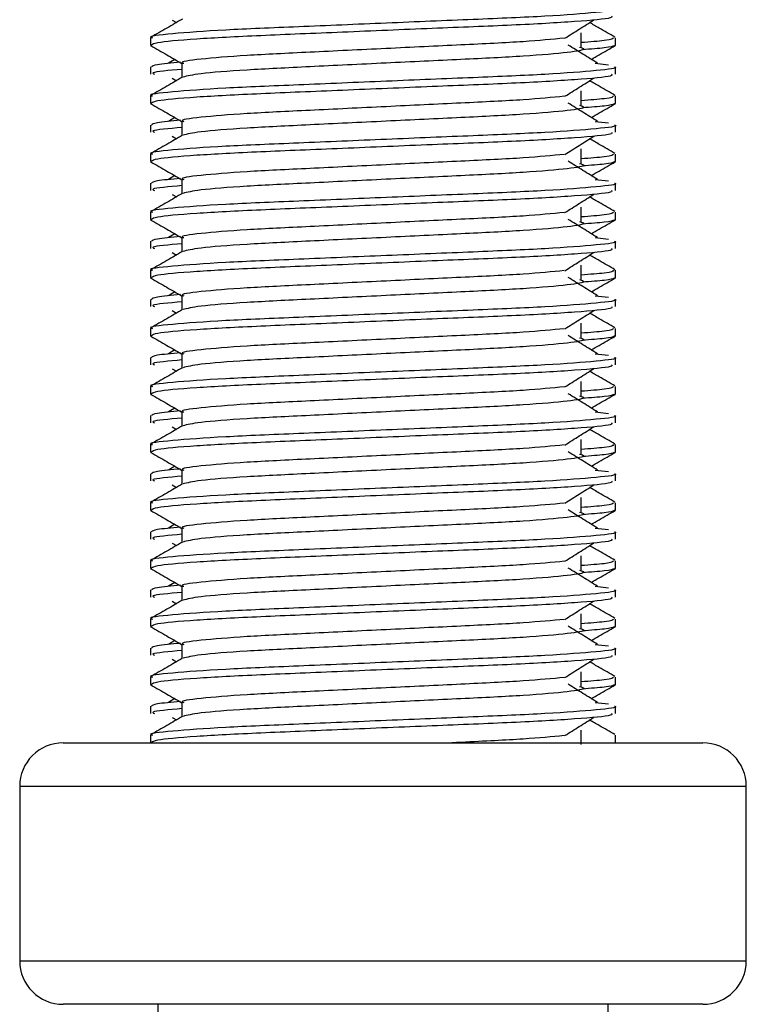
# Model space of a CAD drawing. Header units: millimetres. Extents: x 0 to 420, y 0 to 297.
# Tile 29 of 62: x 186.67 to 188.48, y 186.55 to 189.01. Entities that reach past the tile are written whole.
import ezdxf

# ---------------------------------------------------------------- set-up
doc = ezdxf.new("R2010")
doc.units = ezdxf.units.MM

msp = doc.modelspace()

# ---------------------------------------------------------------- linework, layer by layer
at = {"color": 7, "linetype": 'Continuous', "lineweight": 25}
for p, q in [((187.04608, 189.00728), (187.05637, 189.0008)), ((188.06738, 188.9393), (188.06738, 188.97559)), ((186.99178, 188.96269), (186.99178, 188.9446)), ((188.15332, 188.9446), (188.15332, 188.96269)), ((186.99212, 188.94383), (186.99506, 188.94317)), ((188.15079, 188.9446), (188.15297, 188.94383)), ((187.0522, 188.90893), (187.03653, 188.89921)), ((187.07036, 188.89917), (187.07036, 188.86371)), ((188.10272, 188.89925), (188.13546, 188.89572)), ((186.99178, 188.89015), (186.99178, 188.872)), ((188.15332, 188.872), (188.15332, 188.89015)), ((187.04608, 188.86209), (187.05637, 188.85561)), ((188.06738, 188.7941), (188.06738, 188.8304)), ((186.99178, 188.8175), (186.99178, 188.79941)), ((188.15332, 188.79941), (188.15332, 188.8175)), ((186.99212, 188.79864), (186.99506, 188.79798)), ((188.15079, 188.79941), (188.15297, 188.79864)), ((187.0522, 188.76374), (187.03653, 188.75402)), ((187.07036, 188.75398), (187.07036, 188.71852)), ((188.10272, 188.75406), (188.13546, 188.75053)), ((186.99178, 188.74496), (186.99178, 188.72681)), ((188.15332, 188.72681), (188.15332, 188.74496)), ((187.04608, 188.7169), (187.05637, 188.71041)), ((188.06738, 188.64891), (188.06738, 188.68521)), ((186.99178, 188.67231), (186.99178, 188.65422)), ((186.99212, 188.65344), (186.99506, 188.65279)), ((188.15079, 188.65422), (188.15297, 188.65344)), ((188.15332, 188.65422), (188.15332, 188.67231)), ((187.0522, 188.61854), (187.03653, 188.60883)), ((187.07036, 188.60878), (187.07036, 188.57332)), ((188.10272, 188.60886), (188.13546, 188.60534)), ((186.99178, 188.59977), (186.99178, 188.58162)), ((188.15332, 188.58162), (188.15332, 188.59977)), ((187.04608, 188.5717), (187.05637, 188.56522)), ((188.06738, 188.50372), (188.06738, 188.54002)), ((186.99178, 188.52712), (186.99178, 188.50902)), ((186.99212, 188.50825), (186.99506, 188.5076)), ((188.15079, 188.50902), (188.15297, 188.50825)), ((188.15332, 188.50902), (188.15332, 188.52712)), ((187.0522, 188.47335), (187.03653, 188.46364)), ((187.07036, 188.46359), (187.07036, 188.42813)), ((188.10272, 188.46367), (188.13546, 188.46014)), ((186.99178, 188.45458), (186.99178, 188.43642)), ((188.15332, 188.43642), (188.15332, 188.45458)), ((187.04608, 188.42651), (187.05637, 188.42003)), ((188.06738, 188.35853), (188.06738, 188.39482)), ((186.99178, 188.38192), (186.99178, 188.36383)), ((186.99212, 188.36306), (186.99506, 188.3624)), ((188.15079, 188.36383), (188.15297, 188.36306)), ((188.15332, 188.36383), (188.15332, 188.38192)), ((186.99178, 188.30938), (186.99178, 188.29123)), ((187.0522, 188.32816), (187.03653, 188.31844)), ((187.07036, 188.3184), (187.07036, 188.28294)), ((188.10272, 188.31848), (188.13546, 188.31495)), ((188.15332, 188.29123), (188.15332, 188.30938)), ((187.04608, 188.28132), (187.05637, 188.27483)), ((186.99178, 188.23673), (186.99178, 188.21864)), ((188.06738, 188.21333), (188.06738, 188.24963)), ((188.15332, 188.21864), (188.15332, 188.23673)), ((186.99212, 188.21787), (186.99506, 188.21721)), ((188.15079, 188.21864), (188.15297, 188.21787)), ((186.99178, 188.16419), (186.99178, 188.14604)), ((187.0522, 188.18297), (187.03653, 188.17325)), ((187.07036, 188.17321), (187.07036, 188.13774)), ((188.10272, 188.17329), (188.13546, 188.16976)), ((188.15332, 188.14604), (188.15332, 188.16419)), ((187.04608, 188.13612), (187.05637, 188.12964)), ((186.99178, 188.09154), (186.99178, 188.07345)), ((188.06738, 188.06814), (188.06738, 188.10444)), ((188.15332, 188.07345), (188.15332, 188.09154)), ((186.99212, 188.07267), (186.99506, 188.07202)), ((188.15079, 188.07345), (188.15297, 188.07267)), ((187.0522, 188.03777), (187.03653, 188.02806)), ((186.99178, 188.019), (186.99178, 188.00085)), ((187.07036, 188.02801), (187.07036, 187.99255)), ((188.10272, 188.02809), (188.13546, 188.02457)), ((188.15332, 188.00085), (188.15332, 188.019)), ((187.04608, 187.99093), (187.05637, 187.98445)), ((186.99178, 187.94635), (186.99178, 187.92825)), ((188.06738, 187.92295), (188.06738, 187.95925)), ((188.15332, 187.92825), (188.15332, 187.94635)), ((186.99212, 187.92748), (186.99506, 187.92683)), ((188.15079, 187.92825), (188.15297, 187.92748)), ((187.0522, 187.89258), (187.03653, 187.88287)), ((186.99178, 187.87381), (186.99178, 187.85565)), ((187.07036, 187.88282), (187.07036, 187.84736)), ((188.10272, 187.8829), (188.13546, 187.87937)), ((188.15332, 187.85565), (188.15332, 187.87381)), ((187.04608, 187.84574), (187.05637, 187.83926)), ((186.99178, 187.80115), (186.99178, 187.78306)), ((188.06738, 187.77776), (188.06738, 187.81405)), ((188.15332, 187.78306), (188.15332, 187.80115)), ((186.99212, 187.78229), (186.99506, 187.78163)), ((188.15079, 187.78306), (188.15297, 187.78229)), ((187.0522, 187.74739), (187.03653, 187.73767)), ((186.99178, 187.72861), (186.99178, 187.71046)), ((187.07036, 187.73763), (187.07036, 187.70217)), ((188.10272, 187.73771), (188.13546, 187.73418)), ((188.15332, 187.71046), (188.15332, 187.72861)), ((187.04608, 187.70055), (187.05637, 187.69406)), ((188.06738, 187.63256), (188.06738, 187.66886)), ((186.99178, 187.65596), (186.99178, 187.63787)), ((188.15332, 187.63787), (188.15332, 187.65596)), ((186.99212, 187.6371), (186.99506, 187.63644)), ((188.15079, 187.63787), (188.15297, 187.6371)), ((187.0522, 187.6022), (187.03653, 187.59248)), ((186.99178, 187.58342), (186.99178, 187.56527)), ((187.07036, 187.59244), (187.07036, 187.55697)), ((188.10272, 187.59252), (188.13546, 187.58899)), ((188.15332, 187.56527), (188.15332, 187.58342)), ((187.04608, 187.55535), (187.05637, 187.54887)), ((188.06738, 187.48737), (188.06738, 187.52367)), ((186.99178, 187.51077), (186.99178, 187.49268)), ((188.15332, 187.49268), (188.15332, 187.51077)), ((186.99212, 187.4919), (186.99506, 187.49125)), ((188.15079, 187.49268), (188.15297, 187.4919)), ((187.0522, 187.457), (187.03653, 187.44729)), ((186.99178, 187.43823), (186.99178, 187.42008)), ((187.07036, 187.44724), (187.07036, 187.41178)), ((188.10272, 187.44732), (188.13546, 187.4438)), ((188.15332, 187.42008), (188.15332, 187.43823)), ((187.04608, 187.41016), (187.05637, 187.40368)), ((188.06738, 187.34218), (188.06738, 187.37848)), ((186.99178, 187.36558), (186.99178, 187.34748)), ((188.15332, 187.34748), (188.15332, 187.36558)), ((186.99212, 187.34671), (186.99506, 187.34606)), ((188.15079, 187.34748), (188.15297, 187.34671)), ((187.0522, 187.31181), (187.03653, 187.3021)), ((187.07036, 187.30205), (187.07036, 187.26659)), ((188.10272, 187.30213), (188.13546, 187.2986)), ((186.99178, 187.29304), (186.99178, 187.27488)), ((188.15332, 187.27488), (188.15332, 187.29304)), ((187.04608, 187.26497), (187.05637, 187.25849)), ((188.06738, 187.19699), (188.06738, 187.23328)), ((186.77399, 187.20152), (188.3711, 187.20152)), ((186.99178, 187.22038), (186.99178, 187.20152)), ((188.15332, 187.20152), (188.15332, 187.22038)), ((186.66509, 187.09262), (186.66509, 186.65705)), ((188.48, 187.09262), (186.66509, 187.09262)), ((188.48, 186.65705), (188.48, 187.09262)), ((186.66509, 186.65705), (187.54107, 186.65705)), ((187.54107, 186.65705), (188.48, 186.65705)), ((187.54485, 186.54815), (186.77399, 186.54815)), ((187.00992, 186.54815), (187.00992, 186.11257)), ((188.3711, 186.54815), (187.54485, 186.54815)), ((188.13517, 186.11257), (188.13517, 186.54815))]:
    msp.add_line(p, q, dxfattribs=at)
for centre, start, end in [((186.77399, 187.09262), 90, 180), ((188.3711, 187.09262), 0, 90), ((186.77399, 186.65705), 180, 270), ((188.3711, 186.65705), 270, 0)]:
    msp.add_arc(centre, 0.10889, start, end, dxfattribs=at)
for points, knots in [([(188.15083, 189.03535), (188.15162, 189.03509), (188.16105, 189.03202), (188.11296, 189.02612), (187.9901, 189.01653), (187.80095, 189.00851), (187.58086, 188.99952), (187.3598, 188.99015), (187.16707, 188.98228), (187.03969, 188.97291), (186.98274, 188.96638), (186.99542, 188.96313), (186.99712, 188.96269)], [0, 0, 0, 0, 0.0110241, 0.1311888, 0.2546953, 0.3734373, 0.495237, 0.6181845, 0.7364377, 0.859358, 0.981202, 1, 1, 1, 1]), ([(187.07185, 189.00976), (187.05872, 189.00216), (187.03247, 188.98696), (187.0062, 188.97176), (186.99307, 188.96416)], [0, 0, 0, 0, 0.499935, 1, 1, 1, 1]), ([(188.1436, 189.01719), (188.14476, 189.01564), (188.14801, 189.0113), (188.06117, 189.00324), (187.90368, 188.99422), (187.69545, 188.98622), (187.47114, 188.97664), (187.26025, 188.96814), (187.09555, 188.95971), (187.00369, 188.95114), (186.99696, 188.94646), (186.9943, 188.9446)], [0, 0, 0, 0, 0.0687542, 0.1915913, 0.313424, 0.4320526, 0.5554842, 0.6757146, 0.7957061, 0.9191739, 1, 1, 1, 1]), ([(188.02692, 188.96181), (188.03892, 188.96939), (188.06292, 188.98455), (188.08698, 188.9997), (188.09901, 189.00728)], [0, 0, 0, 0, 0.4999896, 1, 1, 1, 1]), ([(188.15202, 188.96416), (188.13889, 188.97176), (188.11779, 188.98397), (188.09669, 188.99619), (188.08872, 189.0008)], [0, 0, 0, 0, 0.622406, 1, 1, 1, 1]), ([(188.02544, 188.96187), (187.99472, 188.9589), (187.9324, 188.95287), (187.76936, 188.94497), (187.57992, 188.936), (187.38855, 188.92662), (187.22195, 188.91875), (187.11177, 188.90939), (187.06253, 188.90285), (187.07355, 188.89959), (187.07504, 188.89915)], [0, 0, 0, 0, 0.1340309, 0.2719374, 0.4133992, 0.5561955, 0.6935339, 0.8362986, 0.9778119, 1, 1, 1, 1]), ([(188.14797, 188.96269), (188.14688, 188.96044), (188.14507, 188.9567), (188.08941, 188.95248), (188.06738, 188.95081)], [0, 0, 0, 0, 0.6042483, 1, 1, 1, 1]), ([(186.99295, 188.94322), (187.00608, 188.93562), (187.03189, 188.92069), (187.05769, 188.90575), (187.07036, 188.89842)], [0, 0, 0, 0, 0.5088672, 1, 1, 1, 1]), ([(188.06341, 188.93937), (188.06876, 188.93783), (188.08389, 188.93348), (188.04204, 188.92629), (187.93304, 188.91671), (187.77016, 188.90869), (187.57984, 188.8997), (187.38805, 188.89032), (187.22396, 188.88247), (187.10546, 188.87316), (187.08369, 188.86736), (187.07307, 188.86452)], [0, 0, 0, 0, 0.0638066, 0.1803218, 0.300081, 0.415215, 0.5333173, 0.6525337, 0.7671935, 0.8863835, 1, 1, 1, 1]), ([(188.10856, 188.89921), (188.09633, 188.90679), (188.07186, 188.92195), (188.04744, 188.93711), (188.03523, 188.94469)], [0, 0, 0, 0, 0.5000108, 1, 1, 1, 1]), ([(188.15003, 188.94317), (188.14594, 188.94136), (188.13868, 188.93813), (188.09136, 188.93452), (188.07071, 188.93294)], [0, 0, 0, 0, 0.56359851, 1, 1, 1, 1]), ([(188.09289, 188.90893), (188.09951, 188.91276), (188.11926, 188.92419), (188.13901, 188.93562), (188.15214, 188.94322)], [0, 0, 0, 0, 0.3351873, 1, 1, 1, 1]), ([(187.06684, 188.90189), (187.04427, 188.8998), (186.99983, 188.89568), (186.9961, 188.89198), (186.99426, 188.89015)], [0, 0, 0, 0, 0.5078952, 1, 1, 1, 1]), ([(188.15083, 188.89015), (188.15162, 188.8899), (188.16105, 188.88683), (188.11296, 188.88092), (187.9901, 188.87133), (187.80095, 188.86332), (187.58086, 188.85433), (187.3598, 188.84495), (187.16707, 188.83708), (187.03969, 188.82772), (186.98274, 188.82118), (186.99542, 188.81794), (186.99712, 188.8175)], [0, 0, 0, 0, 0.0110241, 0.1311888, 0.2546953, 0.3734373, 0.495237, 0.6181845, 0.7364377, 0.859358, 0.981202, 1, 1, 1, 1]), ([(187.07036, 188.88406), (187.03741, 188.8811), (186.99036, 188.87687), (186.99892, 188.87312), (187.00149, 188.872)], [0, 0, 0, 0, 0.7002075, 1, 1, 1, 1]), ([(187.07185, 188.86457), (187.05872, 188.85697), (187.03247, 188.84177), (187.0062, 188.82657), (186.99307, 188.81897)], [0, 0, 0, 0, 0.499935, 1, 1, 1, 1]), ([(188.1436, 188.872), (188.14476, 188.87045), (188.14801, 188.86611), (188.06117, 188.85805), (187.90368, 188.84903), (187.69545, 188.84103), (187.47114, 188.83145), (187.26025, 188.82295), (187.09555, 188.81452), (187.00369, 188.80595), (186.99696, 188.80126), (186.9943, 188.79941)], [0, 0, 0, 0, 0.0687542, 0.1915913, 0.313424, 0.4320526, 0.5554842, 0.6757146, 0.7957061, 0.9191739, 1, 1, 1, 1]), ([(188.02692, 188.81662), (188.03892, 188.8242), (188.06292, 188.83935), (188.08698, 188.85451), (188.09901, 188.86209)], [0, 0, 0, 0, 0.4999896, 1, 1, 1, 1]), ([(188.15202, 188.81897), (188.13889, 188.82657), (188.11779, 188.83878), (188.09669, 188.85099), (188.08872, 188.85561)], [0, 0, 0, 0, 0.622406, 1, 1, 1, 1]), ([(188.02544, 188.81667), (187.99472, 188.8137), (187.9324, 188.80768), (187.76936, 188.79978), (187.57992, 188.79081), (187.38855, 188.78143), (187.22195, 188.77356), (187.11177, 188.7642), (187.06253, 188.75766), (187.07355, 188.7544), (187.07504, 188.75396)], [0, 0, 0, 0, 0.1340309, 0.2719374, 0.4133992, 0.5561955, 0.6935339, 0.8362986, 0.9778119, 1, 1, 1, 1]), ([(188.14797, 188.8175), (188.14688, 188.81524), (188.14507, 188.81151), (188.08941, 188.80729), (188.06738, 188.80562)], [0, 0, 0, 0, 0.6042483, 1, 1, 1, 1]), ([(186.99295, 188.79803), (187.00608, 188.79043), (187.03189, 188.7755), (187.05769, 188.76056), (187.07036, 188.75323)], [0, 0, 0, 0, 0.5088672, 1, 1, 1, 1]), ([(188.06341, 188.79418), (188.06876, 188.79264), (188.08389, 188.78829), (188.04204, 188.7811), (187.93304, 188.77151), (187.77016, 188.7635), (187.57984, 188.75451), (187.38805, 188.74513), (187.22396, 188.73728), (187.10546, 188.72797), (187.08369, 188.72217), (187.07307, 188.71933)], [0, 0, 0, 0, 0.0638066, 0.1803218, 0.300081, 0.415215, 0.5333173, 0.6525337, 0.7671935, 0.8863835, 1, 1, 1, 1]), ([(188.10856, 188.75402), (188.09633, 188.7616), (188.07186, 188.77676), (188.04744, 188.79192), (188.03523, 188.79949)], [0, 0, 0, 0, 0.5000108, 1, 1, 1, 1]), ([(188.15003, 188.79798), (188.14594, 188.79616), (188.13868, 188.79294), (188.09136, 188.78933), (188.07071, 188.78775)], [0, 0, 0, 0, 0.56359851, 1, 1, 1, 1]), ([(188.09289, 188.76374), (188.09951, 188.76757), (188.11926, 188.779), (188.13901, 188.79043), (188.15214, 188.79803)], [0, 0, 0, 0, 0.3351873, 1, 1, 1, 1]), ([(187.06684, 188.75669), (187.04427, 188.7546), (186.99983, 188.75049), (186.9961, 188.74678), (186.99426, 188.74496)], [0, 0, 0, 0, 0.5078952, 1, 1, 1, 1]), ([(188.15083, 188.74496), (188.15162, 188.7447), (188.16105, 188.74164), (188.11296, 188.73573), (187.9901, 188.72614), (187.80095, 188.71812), (187.58086, 188.70913), (187.3598, 188.69976), (187.16707, 188.69189), (187.03969, 188.68253), (186.98274, 188.67599), (186.99542, 188.67274), (186.99712, 188.67231)], [0, 0, 0, 0, 0.0110241, 0.1311888, 0.2546953, 0.3734373, 0.495237, 0.6181845, 0.7364377, 0.859358, 0.981202, 1, 1, 1, 1]), ([(188.1436, 188.72681), (188.14476, 188.72525), (188.14801, 188.72092), (188.06117, 188.71286), (187.90368, 188.70383), (187.69545, 188.69583), (187.47114, 188.68626), (187.26025, 188.67776), (187.09555, 188.66933), (187.00369, 188.66076), (186.99696, 188.65607), (186.9943, 188.65422)], [0, 0, 0, 0, 0.0687542, 0.1915913, 0.313424, 0.4320526, 0.5554842, 0.6757146, 0.7957061, 0.9191739, 1, 1, 1, 1]), ([(187.07036, 188.73886), (187.03741, 188.7359), (186.99036, 188.73168), (186.99892, 188.72793), (187.00149, 188.72681)], [0, 0, 0, 0, 0.7002075, 1, 1, 1, 1]), ([(187.07185, 188.71938), (187.05872, 188.71178), (187.03247, 188.69657), (187.0062, 188.68138), (186.99307, 188.67378)], [0, 0, 0, 0, 0.499935, 1, 1, 1, 1]), ([(188.02692, 188.67143), (188.03892, 188.679), (188.06292, 188.69416), (188.08698, 188.70932), (188.09901, 188.7169)], [0, 0, 0, 0, 0.4999896, 1, 1, 1, 1]), ([(188.15202, 188.67378), (188.13889, 188.68138), (188.11779, 188.69359), (188.09669, 188.7058), (188.08872, 188.71041)], [0, 0, 0, 0, 0.622406, 1, 1, 1, 1]), ([(186.99295, 188.65283), (187.00608, 188.64524), (187.03189, 188.63031), (187.05769, 188.61537), (187.07036, 188.60803)], [0, 0, 0, 0, 0.5088672, 1, 1, 1, 1]), ([(188.02544, 188.67148), (187.99472, 188.66851), (187.9324, 188.66248), (187.76936, 188.65459), (187.57992, 188.64562), (187.38855, 188.63624), (187.22195, 188.62837), (187.11177, 188.61901), (187.06253, 188.61246), (187.07355, 188.60921), (187.07504, 188.60877)], [0, 0, 0, 0, 0.1340309, 0.2719374, 0.4133992, 0.5561955, 0.6935339, 0.8362986, 0.9778119, 1, 1, 1, 1]), ([(188.10856, 188.60883), (188.09633, 188.61641), (188.07186, 188.63157), (188.04744, 188.64672), (188.03523, 188.6543)], [0, 0, 0, 0, 0.5000108, 1, 1, 1, 1]), ([(188.14797, 188.67231), (188.14688, 188.67005), (188.14507, 188.66632), (188.08941, 188.66209), (188.06738, 188.66042)], [0, 0, 0, 0, 0.6042483, 1, 1, 1, 1]), ([(188.15003, 188.65279), (188.14594, 188.65097), (188.13868, 188.64774), (188.09136, 188.64413), (188.07071, 188.64256)], [0, 0, 0, 0, 0.56359851, 1, 1, 1, 1]), ([(188.09289, 188.61854), (188.09951, 188.62238), (188.11926, 188.63381), (188.13901, 188.64524), (188.15214, 188.65283)], [0, 0, 0, 0, 0.33518732, 1, 1, 1, 1]), ([(188.06341, 188.64898), (188.06876, 188.64744), (188.08389, 188.64309), (188.04204, 188.63591), (187.93304, 188.62632), (187.77016, 188.6183), (187.57984, 188.60932), (187.38805, 188.59994), (187.22396, 188.59208), (187.10546, 188.58278), (187.08369, 188.57697), (187.07307, 188.57414)], [0, 0, 0, 0, 0.0638066, 0.1803218, 0.300081, 0.415215, 0.5333173, 0.6525337, 0.7671935, 0.8863835, 1, 1, 1, 1]), ([(187.06684, 188.6115), (187.04427, 188.60941), (186.99983, 188.6053), (186.9961, 188.60159), (186.99426, 188.59977)], [0, 0, 0, 0, 0.5078952, 1, 1, 1, 1]), ([(188.15083, 188.59977), (188.15162, 188.59951), (188.16105, 188.59644), (188.11296, 188.59054), (187.9901, 188.58095), (187.80095, 188.57293), (187.58086, 188.56394), (187.3598, 188.55457), (187.16707, 188.5467), (187.03969, 188.53734), (186.98274, 188.5308), (186.99542, 188.52755), (186.99712, 188.52712)], [0, 0, 0, 0, 0.0110241, 0.1311888, 0.2546953, 0.3734373, 0.495237, 0.6181845, 0.7364377, 0.859358, 0.981202, 1, 1, 1, 1]), ([(188.1436, 188.58162), (188.14476, 188.58006), (188.14801, 188.57573), (188.06117, 188.56766), (187.90368, 188.55864), (187.69545, 188.55064), (187.47114, 188.54107), (187.26025, 188.53257), (187.09555, 188.52413), (187.00369, 188.51557), (186.99696, 188.51088), (186.9943, 188.50902)], [0, 0, 0, 0, 0.0687542, 0.1915913, 0.313424, 0.4320526, 0.5554842, 0.6757146, 0.7957061, 0.9191739, 1, 1, 1, 1]), ([(187.07036, 188.59367), (187.03741, 188.59071), (186.99036, 188.58648), (186.99892, 188.58274), (187.00149, 188.58162)], [0, 0, 0, 0, 0.7002075, 1, 1, 1, 1]), ([(187.07185, 188.57418), (187.05872, 188.56658), (187.03247, 188.55138), (187.0062, 188.53618), (186.99307, 188.52859)], [0, 0, 0, 0, 0.499935, 1, 1, 1, 1]), ([(188.02692, 188.52623), (188.03892, 188.53381), (188.06292, 188.54897), (188.08698, 188.56412), (188.09901, 188.5717)], [0, 0, 0, 0, 0.4999896, 1, 1, 1, 1]), ([(188.15202, 188.52859), (188.13889, 188.53618), (188.11779, 188.54839), (188.09669, 188.56061), (188.08872, 188.56522)], [0, 0, 0, 0, 0.622406, 1, 1, 1, 1]), ([(186.99295, 188.50764), (187.00608, 188.50004), (187.03189, 188.48511), (187.05769, 188.47018), (187.07036, 188.46284)], [0, 0, 0, 0, 0.5088672, 1, 1, 1, 1]), ([(188.02544, 188.52629), (187.99472, 188.52332), (187.9324, 188.51729), (187.76936, 188.5094), (187.57992, 188.50042), (187.38855, 188.49105), (187.22195, 188.48318), (187.11177, 188.47381), (187.06253, 188.46727), (187.07355, 188.46401), (187.07504, 188.46357)], [0, 0, 0, 0, 0.1340309, 0.2719374, 0.4133992, 0.5561955, 0.6935339, 0.8362986, 0.9778119, 1, 1, 1, 1]), ([(188.10856, 188.46364), (188.09633, 188.47122), (188.07186, 188.48637), (188.04744, 188.50153), (188.03523, 188.50911)], [0, 0, 0, 0, 0.5000108, 1, 1, 1, 1]), ([(188.14797, 188.52712), (188.14688, 188.52486), (188.14507, 188.52112), (188.08941, 188.5169), (188.06738, 188.51523)], [0, 0, 0, 0, 0.6042483, 1, 1, 1, 1]), ([(188.15003, 188.5076), (188.14594, 188.50578), (188.13868, 188.50255), (188.09136, 188.49894), (188.07071, 188.49737)], [0, 0, 0, 0, 0.5635985, 1, 1, 1, 1]), ([(188.09289, 188.47335), (188.09951, 188.47718), (188.11926, 188.48862), (188.13901, 188.50004), (188.15214, 188.50764)], [0, 0, 0, 0, 0.3351873, 1, 1, 1, 1]), ([(188.06341, 188.50379), (188.06876, 188.50225), (188.08389, 188.4979), (188.04204, 188.49072), (187.93304, 188.48113), (187.77016, 188.47311), (187.57984, 188.46412), (187.38805, 188.45474), (187.22396, 188.44689), (187.10546, 188.43759), (187.08369, 188.43178), (187.07307, 188.42895)], [0, 0, 0, 0, 0.0638066, 0.1803218, 0.300081, 0.415215, 0.5333173, 0.6525337, 0.7671935, 0.8863835, 1, 1, 1, 1]), ([(187.06684, 188.46631), (187.04427, 188.46422), (186.99983, 188.4601), (186.9961, 188.4564), (186.99426, 188.45458)], [0, 0, 0, 0, 0.5078952, 1, 1, 1, 1]), ([(188.15083, 188.45458), (188.15162, 188.45432), (188.16105, 188.45125), (188.11296, 188.44535), (187.9901, 188.43576), (187.80095, 188.42774), (187.58086, 188.41875), (187.3598, 188.40938), (187.16707, 188.4015), (187.03969, 188.39214), (186.98274, 188.38561), (186.99542, 188.38236), (186.99712, 188.38192)], [0, 0, 0, 0, 0.01102406, 0.13118876, 0.25469534, 0.37343726, 0.49523701, 0.61818446, 0.73643772, 0.85935802, 0.98120202, 1, 1, 1, 1]), ([(188.1436, 188.43642), (188.14476, 188.43487), (188.14801, 188.43053), (188.06117, 188.42247), (187.90368, 188.41345), (187.69545, 188.40545), (187.47114, 188.39587), (187.26025, 188.38737), (187.09555, 188.37894), (187.00369, 188.37037), (186.99696, 188.36569), (186.9943, 188.36383)], [0, 0, 0, 0, 0.0687542, 0.1915913, 0.313424, 0.4320526, 0.5554842, 0.6757146, 0.7957061, 0.9191739, 1, 1, 1, 1]), ([(187.07036, 188.44848), (187.03741, 188.44552), (186.99036, 188.44129), (186.99892, 188.43755), (187.00149, 188.43642)], [0, 0, 0, 0, 0.7002075, 1, 1, 1, 1]), ([(187.07185, 188.42899), (187.05872, 188.42139), (187.03247, 188.40619), (187.0062, 188.39099), (186.99307, 188.38339)], [0, 0, 0, 0, 0.499935, 1, 1, 1, 1]), ([(188.02692, 188.38104), (188.03892, 188.38862), (188.06292, 188.40378), (188.08698, 188.41893), (188.09901, 188.42651)], [0, 0, 0, 0, 0.4999896, 1, 1, 1, 1]), ([(188.15202, 188.38339), (188.13889, 188.39099), (188.11779, 188.4032), (188.09669, 188.41542), (188.08872, 188.42003)], [0, 0, 0, 0, 0.622406, 1, 1, 1, 1]), ([(186.99295, 188.36245), (187.00608, 188.35485), (187.03189, 188.33992), (187.05769, 188.32498), (187.07036, 188.31765)], [0, 0, 0, 0, 0.5088672, 1, 1, 1, 1]), ([(188.02544, 188.3811), (187.99472, 188.37813), (187.9324, 188.3721), (187.76936, 188.3642), (187.57992, 188.35523), (187.38855, 188.34585), (187.22195, 188.33798), (187.11177, 188.32862), (187.06253, 188.32208), (187.07355, 188.31882), (187.07504, 188.31838)], [0, 0, 0, 0, 0.1340309, 0.2719374, 0.4133992, 0.5561955, 0.6935339, 0.8362986, 0.9778119, 1, 1, 1, 1]), ([(188.06341, 188.3586), (188.06876, 188.35706), (188.08389, 188.35271), (188.04204, 188.34552), (187.93304, 188.33594), (187.77016, 188.32792), (187.57984, 188.31893), (187.38805, 188.30955), (187.22396, 188.3017), (187.10546, 188.29239), (187.08369, 188.28659), (187.07307, 188.28375)], [0, 0, 0, 0, 0.0638066, 0.1803218, 0.300081, 0.415215, 0.5333173, 0.6525337, 0.7671935, 0.8863835, 1, 1, 1, 1]), ([(188.10856, 188.31844), (188.09633, 188.32602), (188.07186, 188.34118), (188.04744, 188.35634), (188.03523, 188.36392)], [0, 0, 0, 0, 0.5000108, 1, 1, 1, 1]), ([(188.14797, 188.38192), (188.14688, 188.37967), (188.14507, 188.37593), (188.08941, 188.37171), (188.06738, 188.37004)], [0, 0, 0, 0, 0.6042483, 1, 1, 1, 1]), ([(188.15003, 188.3624), (188.14594, 188.36059), (188.13868, 188.35736), (188.09136, 188.35375), (188.07071, 188.35217)], [0, 0, 0, 0, 0.5635985, 1, 1, 1, 1]), ([(188.09289, 188.32816), (188.09951, 188.33199), (188.11926, 188.34342), (188.13901, 188.35485), (188.15214, 188.36245)], [0, 0, 0, 0, 0.3351873, 1, 1, 1, 1]), ([(188.15083, 188.30938), (188.15162, 188.30913), (188.16105, 188.30606), (188.11296, 188.30015), (187.9901, 188.29056), (187.80095, 188.28255), (187.58086, 188.27356), (187.3598, 188.26418), (187.16707, 188.25631), (187.03969, 188.24695), (186.98274, 188.24041), (186.99542, 188.23717), (186.99712, 188.23673)], [0, 0, 0, 0, 0.01102406, 0.13118876, 0.25469534, 0.37343726, 0.49523701, 0.61818446, 0.73643772, 0.85935802, 0.98120202, 1, 1, 1, 1]), ([(187.06684, 188.32112), (187.04427, 188.31903), (186.99983, 188.31491), (186.9961, 188.31121), (186.99426, 188.30938)], [0, 0, 0, 0, 0.5078952, 1, 1, 1, 1]), ([(187.07185, 188.2838), (187.05872, 188.2762), (187.03247, 188.261), (187.0062, 188.2458), (186.99307, 188.2382)], [0, 0, 0, 0, 0.499935, 1, 1, 1, 1]), ([(188.1436, 188.29123), (188.14476, 188.28968), (188.14801, 188.28534), (188.06117, 188.27728), (187.90368, 188.26826), (187.69545, 188.26026), (187.47114, 188.25068), (187.26025, 188.24218), (187.09555, 188.23375), (187.00369, 188.22518), (186.99696, 188.22049), (186.9943, 188.21864)], [0, 0, 0, 0, 0.0687542, 0.1915913, 0.313424, 0.4320526, 0.5554842, 0.6757146, 0.7957061, 0.9191739, 1, 1, 1, 1]), ([(187.07036, 188.30329), (187.03741, 188.30033), (186.99036, 188.2961), (186.99892, 188.29235), (187.00149, 188.29123)], [0, 0, 0, 0, 0.7002075, 1, 1, 1, 1]), ([(188.02692, 188.23585), (188.03892, 188.24343), (188.06292, 188.25858), (188.08698, 188.27374), (188.09901, 188.28132)], [0, 0, 0, 0, 0.4999896, 1, 1, 1, 1]), ([(188.15202, 188.2382), (188.13889, 188.2458), (188.11779, 188.25801), (188.09669, 188.27022), (188.08872, 188.27483)], [0, 0, 0, 0, 0.622406, 1, 1, 1, 1]), ([(188.02544, 188.2359), (187.99472, 188.23293), (187.9324, 188.22691), (187.76936, 188.21901), (187.57992, 188.21004), (187.38855, 188.20066), (187.22195, 188.19279), (187.11177, 188.18343), (187.06253, 188.17689), (187.07355, 188.17363), (187.07504, 188.17319)], [0, 0, 0, 0, 0.1340309, 0.2719374, 0.4133992, 0.5561955, 0.6935339, 0.8362986, 0.9778119, 1, 1, 1, 1]), ([(188.14797, 188.23673), (188.14688, 188.23447), (188.14507, 188.23074), (188.08941, 188.22652), (188.06738, 188.22485)], [0, 0, 0, 0, 0.6042483, 1, 1, 1, 1]), ([(186.99295, 188.21726), (187.00608, 188.20966), (187.03189, 188.19473), (187.05769, 188.17979), (187.07036, 188.17246)], [0, 0, 0, 0, 0.5088672, 1, 1, 1, 1]), ([(188.06341, 188.21341), (188.06876, 188.21187), (188.08389, 188.20752), (188.04204, 188.20033), (187.93304, 188.19074), (187.77016, 188.18273), (187.57984, 188.17374), (187.38805, 188.16436), (187.22396, 188.15651), (187.10546, 188.1472), (187.08369, 188.14139), (187.07307, 188.13856)], [0, 0, 0, 0, 0.0638066, 0.1803218, 0.300081, 0.415215, 0.5333173, 0.6525337, 0.7671935, 0.8863835, 1, 1, 1, 1]), ([(188.10856, 188.17325), (188.09633, 188.18083), (188.07186, 188.19599), (188.04744, 188.21115), (188.03523, 188.21872)], [0, 0, 0, 0, 0.5000108, 1, 1, 1, 1]), ([(188.15003, 188.21721), (188.14594, 188.21539), (188.13868, 188.21217), (188.09136, 188.20856), (188.07071, 188.20698)], [0, 0, 0, 0, 0.5635985, 1, 1, 1, 1]), ([(188.09289, 188.18297), (188.09951, 188.1868), (188.11926, 188.19823), (188.13901, 188.20966), (188.15214, 188.21726)], [0, 0, 0, 0, 0.3351873, 1, 1, 1, 1]), ([(188.15083, 188.16419), (188.15162, 188.16393), (188.16105, 188.16087), (188.11296, 188.15496), (187.9901, 188.14537), (187.80095, 188.13735), (187.58086, 188.12836), (187.3598, 188.11899), (187.16707, 188.11112), (187.03969, 188.10176), (186.98274, 188.09522), (186.99542, 188.09197), (186.99712, 188.09154)], [0, 0, 0, 0, 0.0110241, 0.1311888, 0.2546953, 0.3734373, 0.495237, 0.6181845, 0.7364377, 0.859358, 0.981202, 1, 1, 1, 1]), ([(187.06684, 188.17592), (187.04427, 188.17383), (186.99983, 188.16972), (186.9961, 188.16601), (186.99426, 188.16419)], [0, 0, 0, 0, 0.5078952, 1, 1, 1, 1]), ([(187.07185, 188.13861), (187.05872, 188.13101), (187.03247, 188.1158), (187.0062, 188.10061), (186.99307, 188.09301)], [0, 0, 0, 0, 0.499935, 1, 1, 1, 1]), ([(188.1436, 188.14604), (188.14476, 188.14448), (188.14801, 188.14015), (188.06117, 188.13209), (187.90368, 188.12306), (187.69545, 188.11506), (187.47114, 188.10549), (187.26025, 188.09699), (187.09555, 188.08856), (187.00369, 188.07999), (186.99696, 188.0753), (186.9943, 188.07345)], [0, 0, 0, 0, 0.0687542, 0.1915913, 0.313424, 0.4320526, 0.5554842, 0.6757146, 0.7957061, 0.9191739, 1, 1, 1, 1]), ([(187.07036, 188.15809), (187.03741, 188.15513), (186.99036, 188.15091), (186.99892, 188.14716), (187.00149, 188.14604)], [0, 0, 0, 0, 0.7002075, 1, 1, 1, 1]), ([(188.02692, 188.09066), (188.03892, 188.09823), (188.06292, 188.11339), (188.08698, 188.12855), (188.09901, 188.13612)], [0, 0, 0, 0, 0.4999896, 1, 1, 1, 1]), ([(188.15202, 188.09301), (188.13889, 188.10061), (188.11779, 188.11282), (188.09669, 188.12503), (188.08872, 188.12964)], [0, 0, 0, 0, 0.622406, 1, 1, 1, 1]), ([(188.02544, 188.09071), (187.99472, 188.08774), (187.9324, 188.08171), (187.76936, 188.07382), (187.57992, 188.06485), (187.38855, 188.05547), (187.22195, 188.0476), (187.11177, 188.03824), (187.06253, 188.03169), (187.07355, 188.02844), (187.07504, 188.028)], [0, 0, 0, 0, 0.13403092, 0.27193744, 0.41339923, 0.55619553, 0.69353391, 0.83629864, 0.97781189, 1, 1, 1, 1]), ([(188.14797, 188.09154), (188.14688, 188.08928), (188.14507, 188.08555), (188.08941, 188.08132), (188.06738, 188.07965)], [0, 0, 0, 0, 0.6042483, 1, 1, 1, 1]), ([(186.99295, 188.07206), (187.00608, 188.06447), (187.03189, 188.04954), (187.05769, 188.0346), (187.07036, 188.02726)], [0, 0, 0, 0, 0.5088672, 1, 1, 1, 1]), ([(188.06341, 188.06821), (188.06876, 188.06667), (188.08389, 188.06232), (188.04204, 188.05514), (187.93304, 188.04555), (187.77016, 188.03753), (187.57984, 188.02854), (187.38805, 188.01917), (187.22396, 188.01131), (187.10546, 188.00201), (187.08369, 187.9962), (187.07307, 187.99337)], [0, 0, 0, 0, 0.0638066, 0.1803218, 0.300081, 0.415215, 0.5333173, 0.6525337, 0.7671935, 0.8863835, 1, 1, 1, 1]), ([(188.10856, 188.02806), (188.09633, 188.03564), (188.07186, 188.05079), (188.04744, 188.06595), (188.03523, 188.07353)], [0, 0, 0, 0, 0.5000108, 1, 1, 1, 1]), ([(188.15003, 188.07202), (188.14594, 188.0702), (188.13868, 188.06697), (188.09136, 188.06336), (188.07071, 188.06179)], [0, 0, 0, 0, 0.5635985, 1, 1, 1, 1]), ([(188.09289, 188.03777), (188.09951, 188.04161), (188.11926, 188.05304), (188.13901, 188.06447), (188.15214, 188.07206)], [0, 0, 0, 0, 0.3351873, 1, 1, 1, 1]), ([(188.15083, 188.019), (188.15162, 188.01874), (188.16105, 188.01567), (188.11296, 188.00977), (187.9901, 188.00018), (187.80095, 187.99216), (187.58086, 187.98317), (187.3598, 187.9738), (187.16707, 187.96593), (187.03969, 187.95657), (186.98274, 187.95003), (186.99542, 187.94678), (186.99712, 187.94635)], [0, 0, 0, 0, 0.0110241, 0.1311888, 0.2546953, 0.3734373, 0.495237, 0.6181845, 0.7364377, 0.859358, 0.981202, 1, 1, 1, 1]), ([(187.06684, 188.03073), (187.04427, 188.02864), (186.99983, 188.02452), (186.9961, 188.02082), (186.99426, 188.019)], [0, 0, 0, 0, 0.5078952, 1, 1, 1, 1]), ([(187.07185, 187.99341), (187.05872, 187.98581), (187.03247, 187.97061), (187.0062, 187.95541), (186.99307, 187.94782)], [0, 0, 0, 0, 0.499935, 1, 1, 1, 1]), ([(188.1436, 188.00085), (188.14476, 187.99929), (188.14801, 187.99496), (188.06117, 187.98689), (187.90368, 187.97787), (187.69545, 187.96987), (187.47114, 187.9603), (187.26025, 187.9518), (187.09555, 187.94336), (187.00369, 187.9348), (186.99696, 187.93011), (186.9943, 187.92825)], [0, 0, 0, 0, 0.0687542, 0.1915913, 0.313424, 0.4320526, 0.5554842, 0.6757146, 0.7957061, 0.9191739, 1, 1, 1, 1]), ([(187.07036, 188.0129), (187.03741, 188.00994), (186.99036, 188.00571), (186.99892, 188.00197), (187.00149, 188.00085)], [0, 0, 0, 0, 0.7002075, 1, 1, 1, 1]), ([(188.02692, 187.94546), (188.03892, 187.95304), (188.06292, 187.9682), (188.08698, 187.98335), (188.09901, 187.99093)], [0, 0, 0, 0, 0.4999896, 1, 1, 1, 1]), ([(188.15202, 187.94782), (188.13889, 187.95541), (188.11779, 187.96762), (188.09669, 187.97984), (188.08872, 187.98445)], [0, 0, 0, 0, 0.622406, 1, 1, 1, 1]), ([(188.02544, 187.94552), (187.99472, 187.94255), (187.9324, 187.93652), (187.76936, 187.92863), (187.57992, 187.91965), (187.38855, 187.91028), (187.22195, 187.90241), (187.11177, 187.89304), (187.06253, 187.8865), (187.07355, 187.88324), (187.07504, 187.8828)], [0, 0, 0, 0, 0.1340309, 0.2719374, 0.4133992, 0.5561955, 0.6935339, 0.8362986, 0.9778119, 1, 1, 1, 1]), ([(188.14797, 187.94635), (188.14688, 187.94409), (188.14507, 187.94035), (188.08941, 187.93613), (188.06738, 187.93446)], [0, 0, 0, 0, 0.6042483, 1, 1, 1, 1]), ([(186.99295, 187.92687), (187.00608, 187.91927), (187.03189, 187.90434), (187.05769, 187.88941), (187.07036, 187.88207)], [0, 0, 0, 0, 0.5088672, 1, 1, 1, 1]), ([(188.06341, 187.92302), (188.06876, 187.92148), (188.08389, 187.91713), (188.04204, 187.90995), (187.93304, 187.90036), (187.77016, 187.89234), (187.57984, 187.88335), (187.38805, 187.87397), (187.22396, 187.86612), (187.10546, 187.85682), (187.08369, 187.85101), (187.07307, 187.84818)], [0, 0, 0, 0, 0.0638066, 0.1803218, 0.300081, 0.415215, 0.5333173, 0.6525337, 0.7671935, 0.8863835, 1, 1, 1, 1]), ([(188.10856, 187.88287), (188.09633, 187.89045), (188.07186, 187.9056), (188.04744, 187.92076), (188.03523, 187.92834)], [0, 0, 0, 0, 0.50001084, 1, 1, 1, 1]), ([(188.15003, 187.92683), (188.14594, 187.92501), (188.13868, 187.92178), (188.09136, 187.91817), (188.07071, 187.9166)], [0, 0, 0, 0, 0.5635985, 1, 1, 1, 1]), ([(188.09289, 187.89258), (188.09951, 187.89641), (188.11926, 187.90785), (188.13901, 187.91927), (188.15214, 187.92687)], [0, 0, 0, 0, 0.3351873, 1, 1, 1, 1]), ([(188.15083, 187.87381), (188.15162, 187.87355), (188.16105, 187.87048), (188.11296, 187.86457), (187.9901, 187.85499), (187.80095, 187.84697), (187.58086, 187.83798), (187.3598, 187.8286), (187.16707, 187.82073), (187.03969, 187.81137), (186.98274, 187.80484), (186.99542, 187.80159), (186.99712, 187.80115)], [0, 0, 0, 0, 0.0110241, 0.1311888, 0.2546953, 0.3734373, 0.495237, 0.6181845, 0.7364377, 0.859358, 0.981202, 1, 1, 1, 1]), ([(187.06684, 187.88554), (187.04427, 187.88345), (186.99983, 187.87933), (186.9961, 187.87563), (186.99426, 187.87381)], [0, 0, 0, 0, 0.5078952, 1, 1, 1, 1]), ([(187.07036, 187.86771), (187.03741, 187.86475), (186.99036, 187.86052), (186.99892, 187.85678), (187.00149, 187.85565)], [0, 0, 0, 0, 0.7002075, 1, 1, 1, 1]), ([(187.07185, 187.84822), (187.05872, 187.84062), (187.03247, 187.82542), (187.0062, 187.81022), (186.99307, 187.80262)], [0, 0, 0, 0, 0.499935, 1, 1, 1, 1]), ([(188.1436, 187.85565), (188.14476, 187.8541), (188.14801, 187.84976), (188.06117, 187.8417), (187.90368, 187.83268), (187.69545, 187.82468), (187.47114, 187.8151), (187.26025, 187.8066), (187.09555, 187.79817), (187.00369, 187.7896), (186.99696, 187.78492), (186.9943, 187.78306)], [0, 0, 0, 0, 0.0687542, 0.1915913, 0.313424, 0.4320526, 0.5554842, 0.6757146, 0.7957061, 0.9191739, 1, 1, 1, 1]), ([(188.02692, 187.80027), (188.03892, 187.80785), (188.06292, 187.82301), (188.08698, 187.83816), (188.09901, 187.84574)], [0, 0, 0, 0, 0.4999896, 1, 1, 1, 1]), ([(188.15202, 187.80262), (188.13889, 187.81022), (188.11779, 187.82243), (188.09669, 187.83465), (188.08872, 187.83926)], [0, 0, 0, 0, 0.622406, 1, 1, 1, 1]), ([(188.02544, 187.80033), (187.99472, 187.79736), (187.9324, 187.79133), (187.76936, 187.78343), (187.57992, 187.77446), (187.38855, 187.76508), (187.22195, 187.75721), (187.11177, 187.74785), (187.06253, 187.74131), (187.07355, 187.73805), (187.07504, 187.73761)], [0, 0, 0, 0, 0.1340309, 0.2719374, 0.4133992, 0.5561955, 0.6935339, 0.8362986, 0.9778119, 1, 1, 1, 1]), ([(188.14797, 187.80115), (188.14688, 187.7989), (188.14507, 187.79516), (188.08941, 187.79094), (188.06738, 187.78927)], [0, 0, 0, 0, 0.6042483, 1, 1, 1, 1]), ([(186.99295, 187.78168), (187.00608, 187.77408), (187.03189, 187.75915), (187.05769, 187.74421), (187.07036, 187.73688)], [0, 0, 0, 0, 0.50886722, 1, 1, 1, 1]), ([(188.06341, 187.77783), (188.06876, 187.77629), (188.08389, 187.77194), (188.04204, 187.76475), (187.93304, 187.75517), (187.77016, 187.74715), (187.57984, 187.73816), (187.38805, 187.72878), (187.22396, 187.72093), (187.10546, 187.71162), (187.08369, 187.70582), (187.07307, 187.70298)], [0, 0, 0, 0, 0.0638066, 0.1803218, 0.300081, 0.415215, 0.5333173, 0.6525337, 0.7671935, 0.8863835, 1, 1, 1, 1]), ([(188.10856, 187.73767), (188.09633, 187.74525), (188.07186, 187.76041), (188.04744, 187.77557), (188.03523, 187.78315)], [0, 0, 0, 0, 0.5000108, 1, 1, 1, 1]), ([(188.15003, 187.78163), (188.14594, 187.77982), (188.13868, 187.77659), (188.09136, 187.77298), (188.07071, 187.7714)], [0, 0, 0, 0, 0.5635985, 1, 1, 1, 1]), ([(188.09289, 187.74739), (188.09951, 187.75122), (188.11926, 187.76265), (188.13901, 187.77408), (188.15214, 187.78168)], [0, 0, 0, 0, 0.33518732, 1, 1, 1, 1]), ([(188.15083, 187.72861), (188.15162, 187.72836), (188.16105, 187.72529), (188.11296, 187.71938), (187.9901, 187.70979), (187.80095, 187.70178), (187.58086, 187.69279), (187.3598, 187.68341), (187.16707, 187.67554), (187.03969, 187.66618), (186.98274, 187.65964), (186.99542, 187.65639), (186.99712, 187.65596)], [0, 0, 0, 0, 0.0110241, 0.1311888, 0.2546953, 0.3734373, 0.495237, 0.6181845, 0.7364377, 0.859358, 0.981202, 1, 1, 1, 1]), ([(187.06684, 187.74035), (187.04427, 187.73825), (186.99983, 187.73414), (186.9961, 187.73044), (186.99426, 187.72861)], [0, 0, 0, 0, 0.5078952, 1, 1, 1, 1]), ([(187.07036, 187.72252), (187.03741, 187.71956), (186.99036, 187.71533), (186.99892, 187.71158), (187.00149, 187.71046)], [0, 0, 0, 0, 0.7002075, 1, 1, 1, 1]), ([(187.07185, 187.70303), (187.05872, 187.69543), (187.03247, 187.68023), (187.0062, 187.66503), (186.99307, 187.65743)], [0, 0, 0, 0, 0.499935, 1, 1, 1, 1]), ([(188.1436, 187.71046), (188.14476, 187.70891), (188.14801, 187.70457), (188.06117, 187.69651), (187.90368, 187.68748), (187.69545, 187.67949), (187.47114, 187.66991), (187.26025, 187.66141), (187.09555, 187.65298), (187.00369, 187.64441), (186.99696, 187.63972), (186.9943, 187.63787)], [0, 0, 0, 0, 0.0687542, 0.1915913, 0.313424, 0.4320526, 0.5554842, 0.6757146, 0.7957061, 0.9191739, 1, 1, 1, 1]), ([(188.02692, 187.65508), (188.03892, 187.66266), (188.06292, 187.67781), (188.08698, 187.69297), (188.09901, 187.70055)], [0, 0, 0, 0, 0.4999896, 1, 1, 1, 1]), ([(188.15202, 187.65743), (188.13889, 187.66503), (188.11779, 187.67724), (188.09669, 187.68945), (188.08872, 187.69406)], [0, 0, 0, 0, 0.622406, 1, 1, 1, 1]), ([(188.02544, 187.65513), (187.99472, 187.65216), (187.9324, 187.64614), (187.76936, 187.63824), (187.57992, 187.62927), (187.38855, 187.61989), (187.22195, 187.61202), (187.11177, 187.60266), (187.06253, 187.59612), (187.07355, 187.59286), (187.07504, 187.59242)], [0, 0, 0, 0, 0.1340309, 0.2719374, 0.4133992, 0.5561955, 0.6935339, 0.8362986, 0.9778119, 1, 1, 1, 1]), ([(188.14797, 187.65596), (188.14688, 187.6537), (188.14507, 187.64997), (188.08941, 187.64575), (188.06738, 187.64408)], [0, 0, 0, 0, 0.6042483, 1, 1, 1, 1]), ([(186.99295, 187.63649), (187.00608, 187.62889), (187.03189, 187.61396), (187.05769, 187.59902), (187.07036, 187.59169)], [0, 0, 0, 0, 0.50886722, 1, 1, 1, 1]), ([(188.06341, 187.63263), (188.06876, 187.6311), (188.08389, 187.62675), (188.04204, 187.61956), (187.93304, 187.60997), (187.77016, 187.60196), (187.57984, 187.59297), (187.38805, 187.58359), (187.22396, 187.57574), (187.10546, 187.56643), (187.08369, 187.56062), (187.07307, 187.55779)], [0, 0, 0, 0, 0.0638066, 0.1803218, 0.300081, 0.415215, 0.5333173, 0.6525337, 0.7671935, 0.8863835, 1, 1, 1, 1]), ([(188.10856, 187.59248), (188.09633, 187.60006), (188.07186, 187.61522), (188.04744, 187.63037), (188.03523, 187.63795)], [0, 0, 0, 0, 0.5000108, 1, 1, 1, 1]), ([(188.15003, 187.63644), (188.14594, 187.63462), (188.13868, 187.6314), (188.09136, 187.62779), (188.07071, 187.62621)], [0, 0, 0, 0, 0.5635985, 1, 1, 1, 1]), ([(188.09289, 187.6022), (188.09951, 187.60603), (188.11926, 187.61746), (188.13901, 187.62889), (188.15214, 187.63649)], [0, 0, 0, 0, 0.33518732, 1, 1, 1, 1]), ([(187.06684, 187.59515), (187.04427, 187.59306), (186.99983, 187.58895), (186.9961, 187.58524), (186.99426, 187.58342)], [0, 0, 0, 0, 0.5078952, 1, 1, 1, 1]), ([(188.15083, 187.58342), (188.15162, 187.58316), (188.16105, 187.5801), (188.11296, 187.57419), (187.9901, 187.5646), (187.80095, 187.55658), (187.58086, 187.54759), (187.3598, 187.53822), (187.16707, 187.53035), (187.03969, 187.52099), (186.98274, 187.51445), (186.99542, 187.5112), (186.99712, 187.51077)], [0, 0, 0, 0, 0.01102406, 0.13118876, 0.25469534, 0.37343726, 0.49523701, 0.61818446, 0.73643772, 0.85935802, 0.98120202, 1, 1, 1, 1]), ([(187.07036, 187.57732), (187.03741, 187.57436), (186.99036, 187.57014), (186.99892, 187.56639), (187.00149, 187.56527)], [0, 0, 0, 0, 0.7002075, 1, 1, 1, 1]), ([(187.07185, 187.55784), (187.05872, 187.55024), (187.03247, 187.53503), (187.0062, 187.51984), (186.99307, 187.51224)], [0, 0, 0, 0, 0.499935, 1, 1, 1, 1]), ([(188.1436, 187.56527), (188.14476, 187.56371), (188.14801, 187.55938), (188.06117, 187.55132), (187.90368, 187.54229), (187.69545, 187.53429), (187.47114, 187.52472), (187.26025, 187.51622), (187.09555, 187.50779), (187.00369, 187.49922), (186.99696, 187.49453), (186.9943, 187.49268)], [0, 0, 0, 0, 0.0687542, 0.1915913, 0.313424, 0.4320526, 0.5554842, 0.6757146, 0.7957061, 0.9191739, 1, 1, 1, 1]), ([(188.02692, 187.50989), (188.03892, 187.51746), (188.06292, 187.53262), (188.08698, 187.54778), (188.09901, 187.55535)], [0, 0, 0, 0, 0.4999896, 1, 1, 1, 1]), ([(188.15202, 187.51224), (188.13889, 187.51984), (188.11779, 187.53205), (188.09669, 187.54426), (188.08872, 187.54887)], [0, 0, 0, 0, 0.622406, 1, 1, 1, 1]), ([(188.02544, 187.50994), (187.99472, 187.50697), (187.9324, 187.50094), (187.76936, 187.49305), (187.57992, 187.48408), (187.38855, 187.4747), (187.22195, 187.46683), (187.11177, 187.45747), (187.06253, 187.45092), (187.07355, 187.44767), (187.07504, 187.44722)], [0, 0, 0, 0, 0.1340309, 0.2719374, 0.4133992, 0.5561955, 0.6935339, 0.8362986, 0.9778119, 1, 1, 1, 1]), ([(188.14797, 187.51077), (188.14688, 187.50851), (188.14507, 187.50478), (188.08941, 187.50055), (188.06738, 187.49888)], [0, 0, 0, 0, 0.6042483, 1, 1, 1, 1]), ([(186.99295, 187.49129), (187.00608, 187.4837), (187.03189, 187.46877), (187.05769, 187.45383), (187.07036, 187.44649)], [0, 0, 0, 0, 0.5088672, 1, 1, 1, 1]), ([(188.06341, 187.48744), (188.06876, 187.4859), (188.08389, 187.48155), (188.04204, 187.47437), (187.93304, 187.46478), (187.77016, 187.45676), (187.57984, 187.44777), (187.38805, 187.4384), (187.22396, 187.43054), (187.10546, 187.42124), (187.08369, 187.41543), (187.07307, 187.4126)], [0, 0, 0, 0, 0.0638066, 0.1803218, 0.300081, 0.415215, 0.5333173, 0.6525337, 0.7671935, 0.8863835, 1, 1, 1, 1]), ([(188.10856, 187.44729), (188.09633, 187.45487), (188.07186, 187.47002), (188.04744, 187.48518), (188.03523, 187.49276)], [0, 0, 0, 0, 0.5000108, 1, 1, 1, 1]), ([(188.15003, 187.49125), (188.14594, 187.48943), (188.13868, 187.4862), (188.09136, 187.48259), (188.07071, 187.48102)], [0, 0, 0, 0, 0.5635985, 1, 1, 1, 1]), ([(188.09289, 187.457), (188.09951, 187.46084), (188.11926, 187.47227), (188.13901, 187.4837), (188.15214, 187.49129)], [0, 0, 0, 0, 0.33518732, 1, 1, 1, 1]), ([(187.06684, 187.44996), (187.04427, 187.44787), (186.99983, 187.44375), (186.9961, 187.44005), (186.99426, 187.43823)], [0, 0, 0, 0, 0.5078952, 1, 1, 1, 1]), ([(188.15083, 187.43823), (188.15162, 187.43797), (188.16105, 187.4349), (188.11296, 187.429), (187.9901, 187.41941), (187.80095, 187.41139), (187.58086, 187.4024), (187.3598, 187.39303), (187.16707, 187.38516), (187.03969, 187.3758), (186.98274, 187.36926), (186.99542, 187.36601), (186.99712, 187.36558)], [0, 0, 0, 0, 0.0110241, 0.1311888, 0.2546953, 0.3734373, 0.495237, 0.6181845, 0.7364377, 0.859358, 0.981202, 1, 1, 1, 1]), ([(187.07036, 187.43213), (187.03741, 187.42917), (186.99036, 187.42494), (186.99892, 187.4212), (187.00149, 187.42008)], [0, 0, 0, 0, 0.7002075, 1, 1, 1, 1]), ([(187.07185, 187.41264), (187.05872, 187.40504), (187.03247, 187.38984), (187.0062, 187.37464), (186.99307, 187.36704)], [0, 0, 0, 0, 0.499935, 1, 1, 1, 1]), ([(188.1436, 187.42008), (188.14476, 187.41852), (188.14801, 187.41419), (188.06117, 187.40612), (187.90368, 187.3971), (187.69545, 187.3891), (187.47114, 187.37953), (187.26025, 187.37103), (187.09555, 187.36259), (187.00369, 187.35403), (186.99696, 187.34934), (186.9943, 187.34748)], [0, 0, 0, 0, 0.0687542, 0.1915913, 0.313424, 0.4320526, 0.5554842, 0.6757146, 0.7957061, 0.9191739, 1, 1, 1, 1]), ([(188.02692, 187.36469), (188.03892, 187.37227), (188.06292, 187.38743), (188.08698, 187.40258), (188.09901, 187.41016)], [0, 0, 0, 0, 0.4999896, 1, 1, 1, 1]), ([(188.15202, 187.36704), (188.13889, 187.37464), (188.11779, 187.38685), (188.09669, 187.39907), (188.08872, 187.40368)], [0, 0, 0, 0, 0.622406, 1, 1, 1, 1]), ([(188.02544, 187.36475), (187.99472, 187.36178), (187.9324, 187.35575), (187.76936, 187.34786), (187.57992, 187.33888), (187.38855, 187.3295), (187.22195, 187.32164), (187.11177, 187.31227), (187.06253, 187.30573), (187.07355, 187.30247), (187.07504, 187.30203)], [0, 0, 0, 0, 0.1340309, 0.2719374, 0.4133992, 0.5561955, 0.6935339, 0.8362986, 0.9778119, 1, 1, 1, 1]), ([(188.14797, 187.36558), (188.14688, 187.36332), (188.14507, 187.35958), (188.08941, 187.35536), (188.06738, 187.35369)], [0, 0, 0, 0, 0.6042483, 1, 1, 1, 1]), ([(186.99295, 187.3461), (187.00608, 187.3385), (187.03189, 187.32357), (187.05769, 187.30864), (187.07036, 187.3013)], [0, 0, 0, 0, 0.5088672, 1, 1, 1, 1]), ([(188.06341, 187.34225), (188.06876, 187.34071), (188.08389, 187.33636), (188.04204, 187.32918), (187.93304, 187.31959), (187.77016, 187.31157), (187.57984, 187.30258), (187.38805, 187.2932), (187.22396, 187.28535), (187.10546, 187.27605), (187.08369, 187.27024), (187.07307, 187.26741)], [0, 0, 0, 0, 0.0638066, 0.1803218, 0.300081, 0.415215, 0.5333173, 0.6525337, 0.7671935, 0.8863835, 1, 1, 1, 1]), ([(188.10856, 187.3021), (188.09633, 187.30968), (188.07186, 187.32483), (188.04744, 187.33999), (188.03523, 187.34757)], [0, 0, 0, 0, 0.5000108, 1, 1, 1, 1]), ([(188.15003, 187.34606), (188.14594, 187.34424), (188.13868, 187.34101), (188.09136, 187.3374), (188.07071, 187.33583)], [0, 0, 0, 0, 0.5635985, 1, 1, 1, 1]), ([(188.09289, 187.31181), (188.09951, 187.31564), (188.11926, 187.32708), (188.13901, 187.3385), (188.15214, 187.3461)], [0, 0, 0, 0, 0.3351873, 1, 1, 1, 1]), ([(187.06684, 187.30477), (187.04427, 187.30268), (186.99983, 187.29856), (186.9961, 187.29486), (186.99426, 187.29304)], [0, 0, 0, 0, 0.5078952, 1, 1, 1, 1]), ([(188.15083, 187.29304), (188.15162, 187.29278), (188.16105, 187.28971), (188.11296, 187.2838), (187.9901, 187.27422), (187.80095, 187.2662), (187.58086, 187.25721), (187.3598, 187.24783), (187.16707, 187.23996), (187.03969, 187.2306), (186.98274, 187.22407), (186.99542, 187.22082), (186.99712, 187.22038)], [0, 0, 0, 0, 0.0110241, 0.1311888, 0.2546953, 0.3734373, 0.495237, 0.6181845, 0.7364377, 0.859358, 0.981202, 1, 1, 1, 1]), ([(187.07036, 187.28694), (187.03741, 187.28398), (186.99036, 187.27975), (186.99892, 187.27601), (187.00149, 187.27488)], [0, 0, 0, 0, 0.7002075, 1, 1, 1, 1]), ([(187.07185, 187.26745), (187.05872, 187.25985), (187.03247, 187.24465), (187.0062, 187.22945), (186.99307, 187.22185)], [0, 0, 0, 0, 0.499935, 1, 1, 1, 1]), ([(188.1436, 187.27488), (188.14476, 187.27333), (188.14801, 187.26899), (188.06117, 187.26093), (187.90368, 187.25191), (187.69545, 187.24391), (187.47114, 187.23433), (187.26025, 187.22583), (187.09555, 187.2174), (187.00369, 187.20883), (186.99696, 187.20415), (186.9943, 187.20229)], [0, 0, 0, 0, 0.0687542, 0.1915913, 0.313424, 0.4320526, 0.5554842, 0.6757146, 0.7957061, 0.9191739, 1, 1, 1, 1]), ([(188.02692, 187.2195), (188.03892, 187.22708), (188.06292, 187.24224), (188.08698, 187.25739), (188.09901, 187.26497)], [0, 0, 0, 0, 0.4999896, 1, 1, 1, 1]), ([(188.15202, 187.22185), (188.13889, 187.22945), (188.11779, 187.24166), (188.09669, 187.25387), (188.08872, 187.25849)], [0, 0, 0, 0, 0.622406, 1, 1, 1, 1]), ([(188.02544, 187.21956), (187.99444, 187.21657), (187.93154, 187.21052), (187.82073, 187.20515), (187.75222, 187.20188), (187.74475, 187.20152)], [0, 0, 0, 0, 0.4640521, 0.9415225, 1, 1, 1, 1])]:
    msp.add_open_spline(points, degree=3, knots=knots, dxfattribs=at)

doc.saveas('drawing.dxf')
